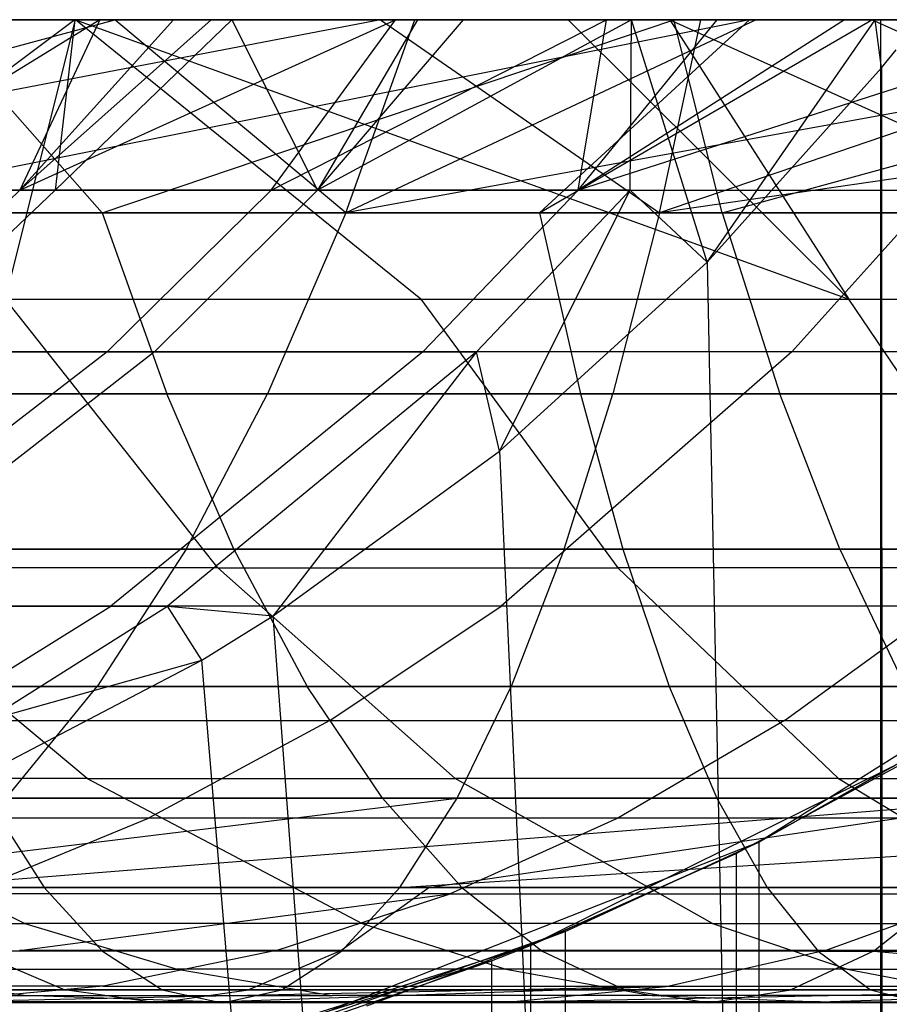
# Model space of a CAD drawing. Extents: x 0.1 to 12.1, y -6 to 6.
# Tile 141 of 181: x 8.885 to 9.062, y 0.731 to 0.932. Entities that reach past the tile are written whole.
import ezdxf

# ---------------------------------------------------------------- set-up
doc = ezdxf.new("R2010")
doc.units = 0
doc.header["$LTSCALE"] = 2.54
doc.layers.get('0').update_dxf_attribs({"linetype": 'CONTINUOUS'})

# ---------------------------------------------------------------- blocks, each defined once
blk = doc.blocks.new('DROPS_COLOR_C_STL')
at = {"color": 0}
for p, q in [((9.06005, 0.93168, 25.70435), (8.67729, 0.93168, 25.90728)), ((9.06005, 0.93168, 25.70435), (8.67729, 0.93168, 25.90728)), ((8.95823, 0.93168, 20.77542), (8.75369, 0.89239, 20.76212)), ((8.95823, 0.93168, 20.77542), (8.75369, 0.89239, 20.76212)), ((8.75874, 0.89239, 18.84873), (8.90417, 0.93168, 18.87137)), ((8.75874, 0.89239, 18.84873), (8.90417, 0.93168, 18.87137)), ((8.77535, 0.93168, 18.81397), (8.90417, 0.93168, 18.87137)), ((8.77535, 0.93168, 18.81397), (8.90417, 0.93168, 18.87137)), ((8.78791, 0.93168, 20.73168), (8.95823, 0.93168, 20.77542)), ((8.78791, 0.93168, 20.73168), (8.95823, 0.93168, 20.77542)), ((8.89617, 0.93168, 17.84546), (8.80007, 0.93168, 17.77802)), ((8.89617, 0.93168, 17.84546), (8.80007, 0.93168, 17.77802)), ((9.03327, 0.93168, 21.70518), (8.83694, 0.89239, 21.62576)), ((9.03327, 0.93168, 21.70518), (8.83694, 0.89239, 21.62576)), ((9.03327, 0.93168, 21.70518), (8.84329, 0.93168, 21.66663)), ((9.03327, 0.93168, 21.70518), (8.84329, 0.93168, 21.66663)), ((8.9011, 0.93168, 16.47675), (8.84462, 0.89698, 16.4112)), ((8.9011, 0.93168, 16.47675), (8.84462, 0.89698, 16.4112)), ((8.89598, 0.93168, 15.64637), (8.8499, 0.89698, 15.67954)), ((8.89598, 0.93168, 15.64637), (8.8499, 0.89698, 15.67954)), ((9.01792, 0.93168, 19.85578), (8.86687, 0.93168, 19.81035)), ((8.90155, 0.89239, 19.78099), (8.86687, 0.93168, 19.81035)), ((9.01792, 0.93168, 19.85578), (8.86687, 0.93168, 19.81035)), ((8.90155, 0.89239, 19.78099), (8.86687, 0.93168, 19.81035)), ((8.87398, 0.93168, 16.39143), (8.9011, 0.93168, 16.47675)), ((8.87398, 0.93168, 16.39143), (8.9011, 0.93168, 16.47675)), ((8.88192, 0.87479, 17.76523), (8.89617, 0.93168, 17.84546)), ((8.88192, 0.87479, 17.76523), (8.89617, 0.93168, 17.84546)), ((8.89598, 0.93168, 15.64637), (8.88208, 0.93168, 15.68934)), ((8.89598, 0.93168, 15.64637), (8.88208, 0.93168, 15.68934)), ((8.9161, 0.93168, 16.51659), (8.88483, 0.89698, 16.529)), ((8.88483, 0.89698, 16.529), (8.92376, 0.93168, 16.53548)), ((8.9161, 0.93168, 16.51659), (8.88483, 0.89698, 16.529)), ((8.9011, 0.93168, 16.47675), (8.88483, 0.89698, 16.529)), ((8.9011, 0.93168, 16.47675), (8.88483, 0.89698, 16.529)), ((8.88483, 0.89698, 16.529), (8.92376, 0.93168, 16.53548)), ((8.88483, 0.89698, 16.529), (8.96124, 0.93168, 16.61735)), ((8.88483, 0.89698, 16.529), (8.96124, 0.93168, 16.61735)), ((8.89598, 0.93168, 15.64637), (8.89203, 0.89698, 15.56173)), ((8.89598, 0.93168, 15.64637), (8.89203, 0.89698, 15.56173)), ((8.92798, 0.93168, 15.563), (8.89203, 0.89698, 15.56173)), ((8.92798, 0.93168, 15.563), (8.89203, 0.89698, 15.56173)), ((8.92798, 0.93168, 15.563), (8.89598, 0.93168, 15.64637)), ((8.92798, 0.93168, 15.563), (8.89598, 0.93168, 15.64637)), ((8.99642, 0.93168, 17.90779), (8.89617, 0.93168, 17.84546)), ((8.96639, 0.87479, 17.8214), (8.89617, 0.93168, 17.84546)), ((8.89617, 0.93168, 17.84546), (9.05352, 0.87479, 17.87333)), ((8.96639, 0.87479, 17.8214), (8.89617, 0.93168, 17.84546)), ((8.99642, 0.93168, 17.90779), (8.89617, 0.93168, 17.84546)), ((8.89617, 0.93168, 17.84546), (9.05352, 0.87479, 17.87333)), ((8.9011, 0.93168, 16.47675), (8.9161, 0.93168, 16.51659)), ((8.9011, 0.93168, 16.47675), (8.9161, 0.93168, 16.51659)), ((8.90155, 0.89239, 19.78099), (9.01792, 0.93168, 19.85578)), ((8.90155, 0.89239, 19.78099), (9.01792, 0.93168, 19.85578)), ((8.90417, 0.93168, 18.87137), (8.96521, 0.93168, 18.89611)), ((8.95114, 0.89239, 18.93197), (8.90417, 0.93168, 18.87137)), ((8.95114, 0.89239, 18.93197), (8.90417, 0.93168, 18.87137)), ((8.90417, 0.93168, 18.87137), (8.96521, 0.93168, 18.89611)), ((8.9161, 0.93168, 16.51659), (8.92376, 0.93168, 16.53548)), ((8.9161, 0.93168, 16.51659), (8.92376, 0.93168, 16.53548)), ((8.92376, 0.93168, 16.53548), (8.96124, 0.93168, 16.61735)), ((8.92376, 0.93168, 16.53548), (8.96124, 0.93168, 16.61735)), ((8.96572, 0.93168, 15.48245), (8.92798, 0.93168, 15.563)), ((8.92798, 0.93168, 15.563), (8.94538, 0.89698, 15.44874)), ((8.92798, 0.93168, 15.563), (8.94538, 0.89698, 15.44874)), ((8.96572, 0.93168, 15.48245), (8.92798, 0.93168, 15.563)), ((8.93599, 0.89698, 16.64194), (8.96124, 0.93168, 16.61735)), ((8.93599, 0.89698, 16.64194), (8.96124, 0.93168, 16.61735)), ((8.93599, 0.89698, 16.64194), (9.00419, 0.93168, 16.69563)), ((8.93599, 0.89698, 16.64194), (9.00419, 0.93168, 16.69563)), ((8.94538, 0.89698, 15.44874), (8.97507, 0.93168, 15.46458)), ((9.0093, 0.93168, 15.40457), (8.94538, 0.89698, 15.44874)), ((9.0093, 0.93168, 15.40457), (8.94538, 0.89698, 15.44874)), ((8.96572, 0.93168, 15.48245), (8.94538, 0.89698, 15.44874)), ((8.96572, 0.93168, 15.48245), (8.94538, 0.89698, 15.44874)), ((8.94538, 0.89698, 15.44874), (8.97507, 0.93168, 15.46458)), ((9.16685, 0.93168, 18.9672), (8.95114, 0.89239, 18.93197)), ((9.16685, 0.93168, 18.9672), (8.95114, 0.89239, 18.93197)), ((9.03466, 0.93168, 18.92241), (8.95114, 0.89239, 18.93197)), ((8.95114, 0.89239, 18.93197), (8.96521, 0.93168, 18.89611)), ((8.95114, 0.89239, 18.93197), (8.96521, 0.93168, 18.89611)), ((9.03466, 0.93168, 18.92241), (8.95114, 0.89239, 18.93197)), ((8.95823, 0.93168, 20.77542), (9.02337, 0.93168, 20.79043)), ((8.95823, 0.93168, 20.77542), (9.02337, 0.93168, 20.79043)), ((8.95823, 0.93168, 20.77542), (9.01498, 0.89239, 20.82803)), ((8.95823, 0.93168, 20.77542), (9.01498, 0.89239, 20.82803)), ((8.96124, 0.93168, 16.61735), (9.00419, 0.93168, 16.69563)), ((8.96124, 0.93168, 16.61735), (9.00419, 0.93168, 16.69563)), ((8.96521, 0.93168, 18.89611), (9.03466, 0.93168, 18.92241)), ((8.96521, 0.93168, 18.89611), (9.03466, 0.93168, 18.92241)), ((8.97507, 0.93168, 15.46458), (8.96572, 0.93168, 15.48245)), ((8.97507, 0.93168, 15.46458), (8.96572, 0.93168, 15.48245)), ((9.0093, 0.93168, 15.40457), (8.97507, 0.93168, 15.46458)), ((9.0093, 0.93168, 15.40457), (8.97507, 0.93168, 15.46458)), ((9.03327, 0.93168, 21.70518), (8.99055, 0.89239, 21.65785)), ((8.99055, 0.89239, 21.65785), (9.05822, 0.93168, 21.70975)), ((8.99055, 0.89239, 21.65785), (9.05822, 0.93168, 21.70975)), ((9.03327, 0.93168, 21.70518), (8.99055, 0.89239, 21.65785)), ((9.01707, 0.93168, 17.91969), (8.99642, 0.93168, 17.90779)), ((8.99642, 0.93168, 17.90779), (9.05352, 0.87479, 17.87333)), ((8.99642, 0.93168, 17.90779), (9.05352, 0.87479, 17.87333)), ((9.01707, 0.93168, 17.91969), (8.99642, 0.93168, 17.90779)), ((8.99841, 0.89698, 16.75013), (9.00419, 0.93168, 16.69563)), ((8.99841, 0.89698, 16.75013), (9.00419, 0.93168, 16.69563)), ((8.99841, 0.89698, 16.75013), (9.02671, 0.93168, 16.73193)), ((9.10646, 0.93168, 16.84209), (8.99841, 0.89698, 16.75013)), ((9.10646, 0.93168, 16.84209), (8.99841, 0.89698, 16.75013)), ((9.05263, 0.93168, 16.77057), (8.99841, 0.89698, 16.75013)), ((9.05263, 0.93168, 16.77057), (8.99841, 0.89698, 16.75013)), ((8.99841, 0.89698, 16.75013), (9.02671, 0.93168, 16.73193)), ((9.00419, 0.93168, 16.69563), (9.02671, 0.93168, 16.73193)), ((9.00419, 0.93168, 16.69563), (9.02671, 0.93168, 16.73193)), ((9.00904, 0.89698, 15.34232), (9.0093, 0.93168, 15.40457)), ((9.00904, 0.89698, 15.34232), (9.0093, 0.93168, 15.40457)), ((9.05884, 0.93168, 15.3293), (9.0093, 0.93168, 15.40457)), ((9.02468, 0.88232, 15.29178), (9.0093, 0.93168, 15.40457)), ((9.05884, 0.93168, 15.3293), (9.0093, 0.93168, 15.40457)), ((9.02468, 0.88232, 15.29178), (9.0093, 0.93168, 15.40457)), ((9.01498, 0.89239, 20.82803), (9.02337, 0.93168, 20.79043)), ((9.28523, 0.93168, 20.84141), (9.01498, 0.89239, 20.82803)), ((9.28523, 0.93168, 20.84141), (9.01498, 0.89239, 20.82803)), ((9.13015, 0.93168, 20.81302), (9.01498, 0.89239, 20.82803)), ((9.13015, 0.93168, 20.81302), (9.01498, 0.89239, 20.82803)), ((9.01498, 0.89239, 20.82803), (9.02337, 0.93168, 20.79043)), ((9.12019, 0.93168, 17.97469), (9.01707, 0.93168, 17.91969)), ((9.01707, 0.93168, 17.91969), (9.05352, 0.87479, 17.87333)), ((9.01707, 0.93168, 17.91969), (9.05352, 0.87479, 17.87333)), ((9.01707, 0.93168, 17.91969), (9.14324, 0.87479, 17.92104)), ((9.01707, 0.93168, 17.91969), (9.14324, 0.87479, 17.92104)), ((9.12019, 0.93168, 17.97469), (9.01707, 0.93168, 17.91969)), ((9.17081, 0.93168, 19.89515), (9.01792, 0.93168, 19.85578)), ((9.02772, 0.89239, 19.81852), (9.01792, 0.93168, 19.85578)), ((9.17081, 0.93168, 19.89515), (9.01792, 0.93168, 19.85578)), ((9.02772, 0.89239, 19.81852), (9.01792, 0.93168, 19.85578)), ((9.02337, 0.93168, 20.79043), (9.13015, 0.93168, 20.81302)), ((9.02337, 0.93168, 20.79043), (9.13015, 0.93168, 20.81302)), ((9.02468, 0.88232, 15.29178), (9.05884, 0.93168, 15.3293)), ((9.02468, 0.88232, 15.29178), (9.05884, 0.93168, 15.3293)), ((9.02671, 0.93168, 16.73193), (9.05263, 0.93168, 16.77057)), ((9.02671, 0.93168, 16.73193), (9.05263, 0.93168, 16.77057)), ((9.02772, 0.89239, 19.81852), (9.17081, 0.93168, 19.89515)), ((9.02772, 0.89239, 19.81852), (9.17081, 0.93168, 19.89515)), ((9.05822, 0.93168, 21.70975), (9.03327, 0.93168, 21.70518)), ((9.05822, 0.93168, 21.70975), (9.03327, 0.93168, 21.70518)), ((9.03466, 0.93168, 18.92241), (9.16685, 0.93168, 18.9672)), ((9.03466, 0.93168, 18.92241), (9.16685, 0.93168, 18.9672)), ((9.05263, 0.93168, 16.77057), (9.10646, 0.93168, 16.84209)), ((9.05263, 0.93168, 16.77057), (9.10646, 0.93168, 16.84209)), ((9.24753, 0.93168, 21.74077), (9.05822, 0.93168, 21.70975)), ((9.24753, 0.93168, 21.74077), (9.05822, 0.93168, 21.70975)), ((9.14499, 0.89239, 21.68573), (9.05822, 0.93168, 21.70975)), ((9.14499, 0.89239, 21.68573), (9.05822, 0.93168, 21.70975)), ((9.06797, 0.93168, 15.31662), (9.05884, 0.93168, 15.3293)), ((9.06019, 0.92191, 15.31212), (9.05884, 0.93168, 15.3293)), ((9.06005, -0.86832, 25.70435), (9.06005, 0.93168, 25.70435)), ((9.42717, 0.93168, 25.47433), (9.06005, 0.93168, 25.70435)), ((9.06005, -0.86832, 25.70435), (9.06005, 0.93168, 25.70435)), ((9.42717, 0.93168, 25.47433), (9.06005, 0.93168, 25.70435)), ((9.06019, 0.92191, 15.31212), (9.06312, 0.92554, 15.31382)), ((9.02468, 0.88232, 15.29178), (9.06019, 0.92191, 15.31212)), ((9.02468, 0.88232, 15.29178), (9.06019, 0.92191, 15.31212)), ((9.06019, 0.92191, 15.31212), (9.06038, -0.85878, 15.31223)), ((9.06019, 0.92191, 15.31212), (9.06038, -0.85878, 15.31223)), ((8.84462, 0.89698, 16.4112), (8.88483, 0.89698, 16.529)), ((8.84462, 0.89698, 16.4112), (8.88483, 0.89698, 16.529)), ((8.89203, 0.89698, 15.56173), (8.8499, 0.89698, 15.67954)), ((8.88483, 0.89698, 16.529), (8.8499, 0.86409, 16.54287)), ((8.88483, 0.89698, 16.529), (8.8499, 0.86409, 16.54287)), ((8.89203, 0.89698, 15.56173), (8.8499, 0.89698, 15.67954)), ((8.89203, 0.89698, 15.56173), (8.85731, 0.86409, 15.54734)), ((8.89203, 0.89698, 15.56173), (8.85731, 0.86409, 15.54734)), ((8.88483, 0.89698, 16.529), (8.93599, 0.89698, 16.64194)), ((8.88483, 0.89698, 16.529), (8.93599, 0.89698, 16.64194)), ((8.94538, 0.89698, 15.44874), (8.89203, 0.89698, 15.56173)), ((8.94538, 0.89698, 15.44874), (8.89203, 0.89698, 15.56173)), ((8.93599, 0.89698, 16.64194), (8.90256, 0.86409, 16.65911)), ((8.93599, 0.89698, 16.64194), (8.90256, 0.86409, 16.65911)), ((8.94538, 0.89698, 15.44874), (8.91223, 0.86409, 15.43105)), ((8.94538, 0.89698, 15.44874), (8.91223, 0.86409, 15.43105)), ((8.93599, 0.89698, 16.64194), (8.99841, 0.89698, 16.75013)), ((8.93599, 0.89698, 16.64194), (8.99841, 0.89698, 16.75013)), ((9.00904, 0.89698, 15.34232), (8.94538, 0.89698, 15.44874)), ((9.00904, 0.89698, 15.34232), (8.94538, 0.89698, 15.44874)), ((8.99841, 0.89698, 16.75013), (8.9668, 0.86409, 16.77046)), ((8.99841, 0.89698, 16.75013), (8.9668, 0.86409, 16.77046)), ((9.00904, 0.89698, 15.34232), (8.97774, 0.86409, 15.32152)), ((9.00904, 0.89698, 15.34232), (8.97774, 0.86409, 15.32152)), ((8.98242, 0.8439, 15.26799), (9.00904, 0.89698, 15.34232)), ((8.98242, 0.8439, 15.26799), (9.00904, 0.89698, 15.34232)), ((8.99841, 0.89698, 16.75013), (9.07142, 0.89698, 16.85215)), ((8.99841, 0.89698, 16.75013), (9.07142, 0.89698, 16.85215)), ((9.00904, 0.89698, 15.34232), (9.02468, 0.88232, 15.29178)), ((9.00904, 0.89698, 15.34232), (9.02468, 0.88232, 15.29178)), ((9.07142, 0.89698, 16.85215), (9.04194, 0.86409, 16.87546)), ((9.07142, 0.89698, 16.85215), (9.04194, 0.86409, 16.87546)), ((8.75369, 0.89239, 20.76212), (9.01498, 0.89239, 20.82803)), ((8.75369, 0.89239, 20.76212), (9.01498, 0.89239, 20.82803)), ((8.95114, 0.89239, 18.93197), (8.75874, 0.89239, 18.84873)), ((8.95114, 0.89239, 18.93197), (8.75874, 0.89239, 18.84873)), ((8.90155, 0.89239, 19.78099), (8.7763, 0.89239, 19.73905)), ((8.90155, 0.89239, 19.78099), (8.7763, 0.89239, 19.73905)), ((8.99055, 0.89239, 21.65785), (8.83694, 0.89239, 21.62576)), ((8.99055, 0.89239, 21.65785), (8.83694, 0.89239, 21.62576)), ((9.02772, 0.89239, 19.81852), (8.90155, 0.89239, 19.78099)), ((8.90155, 0.89239, 19.78099), (8.9147, 0.85555, 19.73943)), ((9.02772, 0.89239, 19.81852), (8.90155, 0.89239, 19.78099)), ((8.90155, 0.89239, 19.78099), (8.9147, 0.85555, 19.73943)), ((8.95114, 0.89239, 18.93197), (8.93521, 0.85555, 18.97255)), ((8.95114, 0.89239, 18.93197), (8.93521, 0.85555, 18.97255)), ((9.14807, 0.89239, 19.00167), (8.95114, 0.89239, 18.93197)), ((9.14807, 0.89239, 19.00167), (8.95114, 0.89239, 18.93197)), ((8.99055, 0.89239, 21.65785), (8.99888, 0.85555, 21.61506)), ((8.99055, 0.89239, 21.65785), (8.99888, 0.85555, 21.61506)), ((8.99055, 0.89239, 21.65785), (9.14499, 0.89239, 21.68573)), ((8.99055, 0.89239, 21.65785), (9.14499, 0.89239, 21.68573)), ((9.01498, 0.89239, 20.82803), (9.00548, 0.85555, 20.87057)), ((9.01498, 0.89239, 20.82803), (9.00548, 0.85555, 20.87057)), ((9.01498, 0.89239, 20.82803), (9.27891, 0.89239, 20.87941)), ((9.01498, 0.89239, 20.82803), (9.27891, 0.89239, 20.87941)), ((9.15508, 0.89239, 19.85176), (9.02772, 0.89239, 19.81852)), ((9.02772, 0.89239, 19.81852), (9.03946, 0.85555, 19.77654)), ((9.15508, 0.89239, 19.85176), (9.02772, 0.89239, 19.81852)), ((9.02772, 0.89239, 19.81852), (9.03946, 0.85555, 19.77654)), ((8.98242, 0.8439, 15.26799), (9.02468, 0.88232, 15.29178)), ((8.98242, 0.8439, 15.26799), (9.02468, 0.88232, 15.29178)), ((9.02468, 0.88232, 15.29178), (9.06038, -0.85878, 15.31223)), ((9.02468, 0.88232, 15.29178), (9.06038, -0.85878, 15.31223)), ((8.9251, 0.82019, 17.70359), (8.88192, 0.87479, 17.76523)), ((8.88192, 0.87479, 17.76523), (8.96639, 0.87479, 17.8214)), ((8.9251, 0.82019, 17.70359), (8.88192, 0.87479, 17.76523)), ((8.88192, 0.87479, 17.76523), (8.96639, 0.87479, 17.8214)), ((8.96639, 0.87479, 17.8214), (9.00652, 0.82019, 17.75773)), ((8.96639, 0.87479, 17.8214), (9.00652, 0.82019, 17.75773)), ((8.96639, 0.87479, 17.8214), (9.05352, 0.87479, 17.87333)), ((8.96639, 0.87479, 17.8214), (9.05352, 0.87479, 17.87333)), ((9.09051, 0.82019, 17.8078), (9.05352, 0.87479, 17.87333)), ((9.09051, 0.82019, 17.8078), (9.05352, 0.87479, 17.87333)), ((9.05352, 0.87479, 17.87333), (9.14324, 0.87479, 17.92104)), ((9.05352, 0.87479, 17.87333), (9.14324, 0.87479, 17.92104)), ((8.90256, 0.86409, 16.65911), (8.83542, 0.81235, 16.69359)), ((8.90256, 0.86409, 16.65911), (8.83542, 0.81235, 16.69359)), ((8.91223, 0.86409, 15.43105), (8.84563, 0.81235, 15.39552)), ((8.91223, 0.86409, 15.43105), (8.84563, 0.81235, 15.39552)), ((8.90256, 0.86409, 16.65911), (8.8499, 0.86409, 16.54287)), ((8.90256, 0.86409, 16.65911), (8.8499, 0.86409, 16.54287)), ((8.85731, 0.86409, 15.54734), (8.91223, 0.86409, 15.43105)), ((8.85731, 0.86409, 15.54734), (8.91223, 0.86409, 15.43105)), ((8.9668, 0.86409, 16.77046), (8.90256, 0.86409, 16.65911)), ((8.9668, 0.86409, 16.77046), (8.90256, 0.86409, 16.65911)), ((8.9668, 0.86409, 16.77046), (8.90331, 0.81235, 16.81129)), ((8.9668, 0.86409, 16.77046), (8.90331, 0.81235, 16.81129)), ((8.91223, 0.86409, 15.43105), (8.97774, 0.86409, 15.32152)), ((8.91223, 0.86409, 15.43105), (8.97774, 0.86409, 15.32152)), ((8.97774, 0.86409, 15.32152), (8.91488, 0.81235, 15.27974)), ((8.97774, 0.86409, 15.32152), (8.91488, 0.81235, 15.27974)), ((8.97774, 0.86409, 15.32152), (8.93638, 0.81043, 15.24258)), ((8.97774, 0.86409, 15.32152), (8.93638, 0.81043, 15.24258)), ((9.04194, 0.86409, 16.87546), (8.9668, 0.86409, 16.77046)), ((9.04194, 0.86409, 16.87546), (8.9668, 0.86409, 16.77046)), ((8.98242, 0.8439, 15.26799), (8.97774, 0.86409, 15.32152)), ((8.98242, 0.8439, 15.26799), (8.97774, 0.86409, 15.32152)), ((9.04194, 0.86409, 16.87546), (8.98274, 0.81235, 16.92228)), ((9.04194, 0.86409, 16.87546), (8.98274, 0.81235, 16.92228)), ((9.12677, 0.86409, 16.97257), (9.04194, 0.86409, 16.87546)), ((9.12677, 0.86409, 16.97257), (9.04194, 0.86409, 16.87546)), ((8.7401, 0.85555, 18.88813), (8.93521, 0.85555, 18.97255)), ((8.7401, 0.85555, 18.88813), (8.93521, 0.85555, 18.97255)), ((9.00548, 0.85555, 20.87057), (8.74186, 0.85555, 20.80408)), ((9.00548, 0.85555, 20.87057), (8.74186, 0.85555, 20.80408)), ((8.79085, 0.85555, 19.69796), (8.9147, 0.85555, 19.73943)), ((8.79085, 0.85555, 19.69796), (8.9147, 0.85555, 19.73943)), ((8.99888, 0.85555, 21.61506), (8.84644, 0.85555, 21.58321)), ((8.99888, 0.85555, 21.61506), (8.84644, 0.85555, 21.58321)), ((8.92839, 0.82396, 19.69616), (8.9147, 0.85555, 19.73943)), ((8.9147, 0.85555, 19.73943), (9.03946, 0.85555, 19.77654)), ((8.92839, 0.82396, 19.69616), (8.9147, 0.85555, 19.73943)), ((8.9147, 0.85555, 19.73943), (9.03946, 0.85555, 19.77654)), ((8.91864, 0.82396, 19.0148), (8.93521, 0.85555, 18.97255)), ((8.91864, 0.82396, 19.0148), (8.93521, 0.85555, 18.97255)), ((8.93521, 0.85555, 18.97255), (9.13492, 0.85555, 19.04323)), ((8.93521, 0.85555, 18.97255), (9.13492, 0.85555, 19.04323)), ((8.9956, 0.82396, 20.91487), (9.00548, 0.85555, 20.87057)), ((8.9956, 0.82396, 20.91487), (9.00548, 0.85555, 20.87057)), ((8.99888, 0.85555, 21.61506), (9.00754, 0.82396, 21.57051)), ((8.99888, 0.85555, 21.61506), (9.00754, 0.82396, 21.57051)), ((8.99888, 0.85555, 21.61506), (9.15213, 0.85555, 21.64272)), ((8.99888, 0.85555, 21.61506), (9.15213, 0.85555, 21.64272)), ((9.27177, 0.85555, 20.92241), (9.00548, 0.85555, 20.87057)), ((9.27177, 0.85555, 20.92241), (9.00548, 0.85555, 20.87057)), ((9.05168, 0.82396, 19.73283), (9.03946, 0.85555, 19.77654)), ((9.03946, 0.85555, 19.77654), (9.1654, 0.85555, 19.80941)), ((9.05168, 0.82396, 19.73283), (9.03946, 0.85555, 19.77654)), ((9.03946, 0.85555, 19.77654), (9.1654, 0.85555, 19.80941)), ((8.93638, 0.81043, 15.24258), (8.98242, 0.8439, 15.26799)), ((8.93638, 0.81043, 15.24258), (8.98242, 0.8439, 15.26799)), ((8.98242, 0.8439, 15.26799), (9.06038, -0.85878, 15.31223)), ((8.98242, 0.8439, 15.26799), (9.06038, -0.85878, 15.31223)), ((8.91864, 0.82396, 19.0148), (8.7207, 0.82396, 18.92916)), ((8.91864, 0.82396, 19.0148), (8.7207, 0.82396, 18.92916)), ((8.72955, 0.82396, 20.84776), (8.9956, 0.82396, 20.91487)), ((8.72955, 0.82396, 20.84776), (8.9956, 0.82396, 20.91487)), ((8.92839, 0.82396, 19.69616), (8.80599, 0.82396, 19.65517)), ((8.92839, 0.82396, 19.69616), (8.80599, 0.82396, 19.65517)), ((9.00754, 0.82396, 21.57051), (8.85632, 0.82396, 21.53892)), ((9.00754, 0.82396, 21.57051), (8.85632, 0.82396, 21.53892)), ((8.91864, 0.82396, 19.0148), (8.90057, 0.796, 19.06083)), ((8.91864, 0.82396, 19.0148), (8.90057, 0.796, 19.06083)), ((9.12123, 0.82396, 19.08651), (8.91864, 0.82396, 19.0148)), ((9.12123, 0.82396, 19.08651), (8.91864, 0.82396, 19.0148)), ((9.05168, 0.82396, 19.73283), (8.92839, 0.82396, 19.69616)), ((8.92839, 0.82396, 19.69616), (8.9433, 0.796, 19.64901)), ((9.05168, 0.82396, 19.73283), (8.92839, 0.82396, 19.69616)), ((8.92839, 0.82396, 19.69616), (8.9433, 0.796, 19.64901)), ((8.9956, 0.82396, 20.91487), (8.98483, 0.796, 20.96313)), ((8.9956, 0.82396, 20.91487), (8.98483, 0.796, 20.96313)), ((8.9956, 0.82396, 20.91487), (9.26434, 0.82396, 20.96718)), ((8.9956, 0.82396, 20.91487), (9.26434, 0.82396, 20.96718)), ((9.00754, 0.82396, 21.57051), (9.01698, 0.796, 21.52198)), ((9.00754, 0.82396, 21.57051), (9.01698, 0.796, 21.52198)), ((9.00754, 0.82396, 21.57051), (9.15956, 0.82396, 21.59795)), ((9.00754, 0.82396, 21.57051), (9.15956, 0.82396, 21.59795)), ((9.13, 0.82387, 32.52113), (9.03517, 0.76432, 32.52113)), ((9.13, 0.82387, 27.36311), (9.03517, 0.76432, 32.52113)), ((9.13, 0.82387, 32.52113), (9.03517, 0.76432, 32.52113)), ((9.13, 0.82387, 27.36311), (9.03517, 0.76432, 32.52113)), ((9.17615, 0.82396, 19.76532), (9.05168, 0.82396, 19.73283)), ((9.05168, 0.82396, 19.73283), (9.065, 0.796, 19.68521)), ((9.17615, 0.82396, 19.76532), (9.05168, 0.82396, 19.73283)), ((9.05168, 0.82396, 19.73283), (9.065, 0.796, 19.68521)), ((8.89854, 0.77731, 17.57943), (8.847, 0.82019, 17.64594)), ((8.9251, 0.82019, 17.70359), (8.847, 0.82019, 17.64594)), ((8.89854, 0.77731, 17.57943), (8.847, 0.82019, 17.64594)), ((8.9251, 0.82019, 17.70359), (8.847, 0.82019, 17.64594)), ((8.9251, 0.82019, 17.70359), (8.97338, 0.77731, 17.63466)), ((8.9251, 0.82019, 17.70359), (9.00652, 0.82019, 17.75773)), ((8.9251, 0.82019, 17.70359), (9.00652, 0.82019, 17.75773)), ((8.9251, 0.82019, 17.70359), (8.97338, 0.77731, 17.63466)), ((9.0514, 0.77731, 17.68654), (9.00652, 0.82019, 17.75773)), ((9.09051, 0.82019, 17.8078), (9.00652, 0.82019, 17.75773)), ((9.0514, 0.77731, 17.68654), (9.00652, 0.82019, 17.75773)), ((9.09051, 0.82019, 17.8078), (9.00652, 0.82019, 17.75773)), ((8.90331, 0.81235, 16.81129), (8.83542, 0.81235, 16.69359)), ((8.90331, 0.81235, 16.81129), (8.83542, 0.81235, 16.69359)), ((8.84563, 0.81235, 15.39552), (8.91488, 0.81235, 15.27974)), ((8.84563, 0.81235, 15.39552), (8.91488, 0.81235, 15.27974)), ((8.86596, 0.78908, 16.83531), (8.90331, 0.81235, 16.81129)), ((8.86596, 0.78908, 16.83531), (8.90331, 0.81235, 16.81129)), ((8.8779, 0.78908, 15.25516), (8.91488, 0.81235, 15.27974)), ((8.8779, 0.78908, 15.25516), (8.91488, 0.81235, 15.27974)), ((8.98274, 0.81235, 16.92228), (8.90331, 0.81235, 16.81129)), ((8.98274, 0.81235, 16.92228), (8.90331, 0.81235, 16.81129)), ((8.91488, 0.81235, 15.27974), (8.93638, 0.81043, 15.24258)), ((8.92187, 0.80141, 15.23468), (8.91488, 0.81235, 15.27974)), ((8.92187, 0.80141, 15.23468), (8.91488, 0.81235, 15.27974)), ((8.91488, 0.81235, 15.27974), (8.93638, 0.81043, 15.24258)), ((8.94791, 0.78908, 16.94982), (8.98274, 0.81235, 16.92228)), ((8.94791, 0.78908, 16.94982), (8.98274, 0.81235, 16.92228)), ((9.07241, 0.81235, 17.02492), (8.98274, 0.81235, 16.92228)), ((9.07241, 0.81235, 17.02492), (8.98274, 0.81235, 16.92228)), ((9.04042, 0.78908, 17.05572), (9.07241, 0.81235, 17.02492)), ((9.04042, 0.78908, 17.05572), (9.07241, 0.81235, 17.02492)), ((8.92187, 0.80141, 15.23468), (8.93638, 0.81043, 15.24258)), ((8.92187, 0.80141, 15.23468), (8.93638, 0.81043, 15.24258)), ((9.06038, -0.85878, 15.31223), (8.93638, 0.81043, 15.24258)), ((9.06038, -0.85878, 15.31223), (8.93638, 0.81043, 15.24258)), ((8.87227, 0.77541, 15.20806), (8.92187, 0.80141, 15.23468)), ((8.87227, 0.77541, 15.20806), (8.92187, 0.80141, 15.23468)), ((8.8779, 0.78908, 15.25516), (8.92187, 0.80141, 15.23468)), ((8.8779, 0.78908, 15.25516), (8.92187, 0.80141, 15.23468)), ((9.06038, -0.85878, 15.31223), (8.92187, 0.80141, 15.23468)), ((9.06038, -0.85878, 15.31223), (8.92187, 0.80141, 15.23468)), ((8.69956, 0.796, 18.97386), (8.90057, 0.796, 19.06083)), ((8.69956, 0.796, 18.97386), (8.90057, 0.796, 19.06083)), ((8.98483, 0.796, 20.96313), (8.71614, 0.796, 20.89536)), ((8.98483, 0.796, 20.96313), (8.71614, 0.796, 20.89536)), ((8.82249, 0.796, 19.60856), (8.9433, 0.796, 19.64901)), ((8.82249, 0.796, 19.60856), (8.9433, 0.796, 19.64901)), ((9.01698, 0.796, 21.52198), (8.86709, 0.796, 21.49066)), ((9.01698, 0.796, 21.52198), (8.86709, 0.796, 21.49066)), ((8.88205, 0.7733, 19.10803), (8.90057, 0.796, 19.06083)), ((8.88205, 0.7733, 19.10803), (8.90057, 0.796, 19.06083)), ((8.90057, 0.796, 19.06083), (9.10632, 0.796, 19.13365)), ((8.90057, 0.796, 19.06083), (9.10632, 0.796, 19.13365)), ((8.95859, 0.7733, 19.60067), (8.9433, 0.796, 19.64901)), ((8.9433, 0.796, 19.64901), (9.065, 0.796, 19.68521)), ((8.95859, 0.7733, 19.60067), (8.9433, 0.796, 19.64901)), ((8.9433, 0.796, 19.64901), (9.065, 0.796, 19.68521)), ((8.97378, 0.7733, 21.01261), (8.98483, 0.796, 20.96313)), ((8.97378, 0.7733, 21.01261), (8.98483, 0.796, 20.96313)), ((9.25623, 0.796, 21.01596), (8.98483, 0.796, 20.96313)), ((9.25623, 0.796, 21.01596), (8.98483, 0.796, 20.96313)), ((9.01698, 0.796, 21.52198), (9.02666, 0.7733, 21.47221)), ((9.01698, 0.796, 21.52198), (9.02666, 0.7733, 21.47221)), ((9.01698, 0.796, 21.52198), (9.16767, 0.796, 21.54917)), ((9.01698, 0.796, 21.52198), (9.16767, 0.796, 21.54917)), ((9.03517, 0.76432, 27.30792), (9.0838, 0.79176, 27.33593)), ((9.0838, 0.79176, 27.33593), (9.03517, 0.76432, 32.52113)), ((9.0838, 0.79176, 27.33593), (9.03517, 0.76432, 32.52113)), ((9.03517, 0.76432, 27.30792), (9.0838, 0.79176, 27.33593)), ((8.86596, 0.78908, 16.83531), (8.94791, 0.78908, 16.94982)), ((8.86596, 0.78908, 16.83531), (8.94791, 0.78908, 16.94982)), ((8.94791, 0.78908, 16.94982), (8.91097, 0.76925, 16.97903)), ((8.94791, 0.78908, 16.94982), (8.91097, 0.76925, 16.97903)), ((8.94791, 0.78908, 16.94982), (9.04042, 0.78908, 17.05572)), ((8.94791, 0.78908, 16.94982), (9.04042, 0.78908, 17.05572)), ((9.04042, 0.78908, 17.05572), (9.0065, 0.76925, 17.08839)), ((9.04042, 0.78908, 17.05572), (9.0065, 0.76925, 17.08839)), ((9.04042, 0.78908, 17.05572), (9.14203, 0.78908, 17.15161)), ((9.04042, 0.78908, 17.05572), (9.14203, 0.78908, 17.15161)), ((9.07093, 0.78391, 39.52568), (8.98874, 0.74332, 39.52568)), ((9.07093, 0.78391, 39.52568), (8.98874, 0.74332, 39.52568)), ((9.07093, 0.78391, 36.88677), (8.98874, 0.74332, 39.52568)), ((9.07093, 0.78391, 36.88677), (8.98874, 0.74332, 39.52568)), ((9.03056, 0.76202, 36.84149), (9.07093, 0.78391, 36.88677)), ((9.03056, 0.76202, 36.84149), (9.07093, 0.78391, 36.88677)), ((8.82647, 0.77731, 17.52063), (8.88582, 0.74781, 17.45123)), ((8.82647, 0.77731, 17.52063), (8.88582, 0.74781, 17.45123)), ((8.89854, 0.77731, 17.57943), (8.82647, 0.77731, 17.52063)), ((8.89854, 0.77731, 17.57943), (8.82647, 0.77731, 17.52063)), ((8.89854, 0.77731, 17.57943), (8.95448, 0.74781, 17.50724)), ((8.89854, 0.77731, 17.57943), (8.95448, 0.74781, 17.50724)), ((8.89854, 0.77731, 17.57943), (8.97338, 0.77731, 17.63466)), ((8.89854, 0.77731, 17.57943), (8.97338, 0.77731, 17.63466)), ((9.02577, 0.74781, 17.55986), (8.97338, 0.77731, 17.63466)), ((9.0514, 0.77731, 17.68654), (8.97338, 0.77731, 17.63466)), ((9.02577, 0.74781, 17.55986), (8.97338, 0.77731, 17.63466)), ((9.0514, 0.77731, 17.68654), (8.97338, 0.77731, 17.63466)), ((9.0514, 0.77731, 17.68654), (9.10011, 0.74781, 17.60928)), ((9.0514, 0.77731, 17.68654), (9.13188, 0.77731, 17.73452)), ((9.0514, 0.77731, 17.68654), (9.13188, 0.77731, 17.73452)), ((9.0514, 0.77731, 17.68654), (9.10011, 0.74781, 17.60928)), ((8.70239, 0.7733, 20.94416), (8.97378, 0.7733, 21.01261)), ((8.70239, 0.7733, 20.94416), (8.97378, 0.7733, 21.01261)), ((8.82452, 0.75511, 21.03216), (8.97378, 0.7733, 21.01261)), ((8.82452, 0.75511, 21.03216), (8.97378, 0.7733, 21.01261)), ((8.95859, 0.7733, 19.60067), (8.8394, 0.7733, 19.56076)), ((8.95859, 0.7733, 19.60067), (8.8394, 0.7733, 19.56076)), ((8.86249, 0.75511, 19.15787), (9.09103, 0.7733, 19.18199)), ((8.86249, 0.75511, 19.15787), (9.09103, 0.7733, 19.18199)), ((8.87814, 0.7733, 21.44118), (8.8898, 0.75511, 21.38892)), ((9.02666, 0.7733, 21.47221), (8.87814, 0.7733, 21.44118)), ((9.02666, 0.7733, 21.47221), (8.87814, 0.7733, 21.44118)), ((8.87814, 0.7733, 21.44118), (8.8898, 0.75511, 21.38892)), ((9.09103, 0.7733, 19.18199), (8.88205, 0.7733, 19.10803)), ((9.09103, 0.7733, 19.18199), (8.88205, 0.7733, 19.10803)), ((9.07866, 0.7733, 19.63638), (8.95859, 0.7733, 19.60067)), ((8.95859, 0.7733, 19.60067), (8.97474, 0.75511, 19.54962)), ((9.07866, 0.7733, 19.63638), (8.95859, 0.7733, 19.60067)), ((8.95859, 0.7733, 19.60067), (8.97474, 0.75511, 19.54962)), ((8.96212, 0.75511, 21.06487), (8.97378, 0.7733, 21.01261)), ((8.96212, 0.75511, 21.06487), (8.97378, 0.7733, 21.01261)), ((8.96212, 0.75511, 21.06487), (9.24792, 0.7733, 21.06598)), ((8.96212, 0.75511, 21.06487), (9.24792, 0.7733, 21.06598)), ((8.96804, 0.75511, 19.19727), (9.09103, 0.7733, 19.18199)), ((8.96804, 0.75511, 19.19727), (9.09103, 0.7733, 19.18199)), ((8.97378, 0.7733, 21.01261), (9.24792, 0.7733, 21.06598)), ((8.97378, 0.7733, 21.01261), (9.24792, 0.7733, 21.06598)), ((9.02666, 0.7733, 21.47221), (9.03688, 0.75511, 21.41965)), ((9.02666, 0.7733, 21.47221), (9.03688, 0.75511, 21.41965)), ((9.02666, 0.7733, 21.47221), (9.17597, 0.7733, 21.49916)), ((9.02666, 0.7733, 21.47221), (9.17597, 0.7733, 21.49916)), ((8.91097, 0.76925, 16.97903), (8.82635, 0.76925, 16.86079)), ((8.91097, 0.76925, 16.97903), (8.82635, 0.76925, 16.86079)), ((8.87379, 0.75385, 17.00843), (8.91097, 0.76925, 16.97903)), ((8.87379, 0.75385, 17.00843), (8.91097, 0.76925, 16.97903)), ((9.0065, 0.76925, 17.08839), (8.91097, 0.76925, 16.97903)), ((9.0065, 0.76925, 17.08839), (8.91097, 0.76925, 16.97903)), ((9.0065, 0.76925, 17.08839), (8.97236, 0.75385, 17.12126)), ((9.0065, 0.76925, 17.08839), (8.97236, 0.75385, 17.12126)), ((9.11142, 0.76925, 17.18741), (9.0065, 0.76925, 17.08839)), ((9.11142, 0.76925, 17.18741), (9.0065, 0.76925, 17.08839)), ((9.03517, 0.76432, 32.52113), (8.93092, 0.72343, 32.52113)), ((9.03517, 0.76432, 27.30792), (8.93092, 0.72343, 32.52113)), ((9.03517, 0.76432, 32.52113), (8.93092, 0.72343, 32.52113)), ((9.03517, 0.76432, 27.30792), (8.93092, 0.72343, 32.52113)), ((8.99582, 0.74621, 27.2857), (9.03517, 0.76432, 27.30792)), ((8.99582, 0.74621, 27.2857), (9.03517, 0.76432, 27.30792)), ((9.03517, 0.76432, 27.30792), (9.03517, -0.76432, 27.30792)), ((9.03517, 0.76432, 27.30792), (9.03517, -0.76432, 27.30792)), ((9.03517, 0.76432, 32.52113), (9.03517, 0.76432, 27.30792)), ((9.03517, 0.76432, 32.52113), (9.03517, 0.76432, 27.30792)), ((8.98874, 0.74332, 36.79599), (9.03056, 0.76202, 36.84149)), ((9.03056, 0.76202, 36.84149), (8.98874, 0.74332, 39.52568)), ((9.03056, 0.76202, 36.84149), (8.98874, 0.74332, 39.52568)), ((8.98874, 0.74332, 36.79599), (9.03056, 0.76202, 36.84149)), ((9.03056, 0.76202, 36.84149), (9.03049, -0.76198, 36.84141)), ((9.03056, 0.76202, 36.84149), (9.03049, -0.76198, 36.84141)), ((8.8898, 0.75511, 21.38892), (8.7433, 0.75511, 21.3541)), ((8.8898, 0.75511, 21.38892), (8.7433, 0.75511, 21.3541)), ((8.96212, 0.75511, 21.06487), (8.82452, 0.75511, 21.03216)), ((8.96212, 0.75511, 21.06487), (8.82452, 0.75511, 21.03216)), ((8.85726, 0.75511, 19.51028), (8.97474, 0.75511, 19.54962)), ((8.85726, 0.75511, 19.51028), (8.97474, 0.75511, 19.54962)), ((8.86249, 0.75511, 19.15787), (8.96804, 0.75511, 19.19727)), ((8.86249, 0.75511, 19.15787), (8.96804, 0.75511, 19.19727)), ((8.97236, 0.75385, 17.12126), (8.87379, 0.75385, 17.00843)), ((8.97236, 0.75385, 17.12126), (8.87379, 0.75385, 17.00843)), ((8.88475, 0.74232, 17.09831), (8.97236, 0.75385, 17.12126)), ((8.88475, 0.74232, 17.09831), (8.97236, 0.75385, 17.12126)), ((8.8898, 0.75511, 21.38892), (8.90162, 0.74218, 21.33594)), ((9.03688, 0.75511, 21.41965), (8.8898, 0.75511, 21.38892)), ((9.03688, 0.75511, 21.41965), (8.8898, 0.75511, 21.38892)), ((8.8898, 0.75511, 21.38892), (8.90162, 0.74218, 21.33594)), ((8.93701, 0.74232, 17.1553), (8.97236, 0.75385, 17.12126)), ((8.93701, 0.74232, 17.1553), (8.97236, 0.75385, 17.12126)), ((8.94993, 0.74218, 19.24845), (8.96804, 0.75511, 19.19727)), ((8.94993, 0.74218, 19.24845), (8.96804, 0.75511, 19.19727)), ((8.9503, 0.74218, 21.11785), (8.96212, 0.75511, 21.06487)), ((8.9503, 0.74218, 21.11785), (8.96212, 0.75511, 21.06487)), ((9.10027, 0.75511, 21.09373), (8.96212, 0.75511, 21.06487)), ((9.10027, 0.75511, 21.09373), (8.96212, 0.75511, 21.06487)), ((8.96804, 0.75511, 19.19727), (9.07488, 0.75511, 19.23304)), ((8.96804, 0.75511, 19.19727), (9.07488, 0.75511, 19.23304)), ((8.97236, 0.75385, 17.12126), (9.08062, 0.75385, 17.22343)), ((8.97236, 0.75385, 17.12126), (9.08062, 0.75385, 17.22343)), ((8.97474, 0.75511, 19.54962), (8.99111, 0.74218, 19.49786)), ((8.97474, 0.75511, 19.54962), (9.09308, 0.75511, 19.58482)), ((8.97474, 0.75511, 19.54962), (8.99111, 0.74218, 19.49786)), ((8.97474, 0.75511, 19.54962), (9.09308, 0.75511, 19.58482)), ((9.03688, 0.75511, 21.41965), (9.04724, 0.74218, 21.36636)), ((9.03688, 0.75511, 21.41965), (9.04724, 0.74218, 21.36636)), ((9.03688, 0.75511, 21.41965), (9.18475, 0.75511, 21.44634)), ((9.03688, 0.75511, 21.41965), (9.18475, 0.75511, 21.44634)), ((9.04872, 0.74232, 17.26073), (9.08062, 0.75385, 17.22343)), ((9.04872, 0.74232, 17.26073), (9.08062, 0.75385, 17.22343)), ((9.05851, 0.74218, 19.2848), (9.07488, 0.75511, 19.23304)), ((9.05851, 0.74218, 19.2848), (9.07488, 0.75511, 19.23304)), ((8.81968, 0.74781, 17.39175), (8.88582, 0.74781, 17.45123)), ((8.81968, 0.74781, 17.39175), (8.88582, 0.74781, 17.45123)), ((8.88582, 0.74781, 17.45123), (8.91682, 0.73854, 17.41497)), ((8.95448, 0.74781, 17.50724), (8.88582, 0.74781, 17.45123)), ((8.95448, 0.74781, 17.50724), (8.88582, 0.74781, 17.45123)), ((8.88582, 0.74781, 17.45123), (8.91682, 0.73854, 17.41497)), ((8.95448, 0.74781, 17.50724), (8.9837, 0.73854, 17.46953)), ((9.02577, 0.74781, 17.55986), (8.95448, 0.74781, 17.50724)), ((9.02577, 0.74781, 17.55986), (8.95448, 0.74781, 17.50724)), ((8.95448, 0.74781, 17.50724), (8.9837, 0.73854, 17.46953)), ((9.02577, 0.74781, 17.55986), (9.05314, 0.73854, 17.52079)), ((9.02577, 0.74781, 17.55986), (9.10011, 0.74781, 17.60928)), ((9.02577, 0.74781, 17.55986), (9.05314, 0.73854, 17.52079)), ((9.02577, 0.74781, 17.55986), (9.10011, 0.74781, 17.60928)), ((8.99582, 0.74621, 27.2857), (8.93092, 0.72343, 32.52113)), ((8.99582, 0.74621, 27.2857), (8.93092, 0.72343, 32.52113)), ((8.95543, 0.73105, 27.26329), (8.99582, 0.74621, 27.2857)), ((8.95543, 0.73105, 27.26329), (8.99582, 0.74621, 27.2857)), ((8.99582, 0.74621, 27.2857), (8.99574, -0.74618, 27.28565)), ((8.99582, 0.74621, 27.2857), (8.99574, -0.74618, 27.28565)), ((8.98874, 0.74332, 39.52568), (8.90133, 0.71572, 39.52568)), ((8.98874, 0.74332, 36.79599), (8.90133, 0.71572, 39.52568)), ((8.98874, 0.74332, 39.52568), (8.90133, 0.71572, 39.52568)), ((8.98874, 0.74332, 36.79599), (8.90133, 0.71572, 39.52568)), ((8.98083, 0.7402, 36.78754), (8.98874, 0.74332, 36.79599)), ((8.98083, 0.7402, 36.78754), (8.98874, 0.74332, 36.79599)), ((8.98874, 0.74332, 36.79599), (8.98874, -0.74331, 36.79599)), ((8.98874, 0.74332, 36.79599), (8.98874, -0.74331, 36.79599)), ((8.98874, 0.74332, 36.79599), (8.98874, 0.74332, 39.52568)), ((8.98874, 0.74332, 36.79599), (8.98874, 0.74332, 39.52568)), ((8.90162, 0.74218, 21.33594), (8.75658, 0.74218, 21.30146)), ((8.90162, 0.74218, 21.33594), (8.75658, 0.74218, 21.30146)), ((8.9503, 0.74218, 21.11785), (8.81124, 0.74218, 21.08479)), ((8.9503, 0.74218, 21.11785), (8.81124, 0.74218, 21.08479)), ((8.94993, 0.74218, 19.24845), (8.84266, 0.74218, 19.2084)), ((8.94993, 0.74218, 19.24845), (8.84266, 0.74218, 19.2084)), ((8.99111, 0.74218, 19.49786), (8.87538, 0.74218, 19.45911)), ((8.87538, 0.74218, 19.45911), (8.89397, 0.7343, 19.40656)), ((8.99111, 0.74218, 19.49786), (8.87538, 0.74218, 19.45911)), ((8.87538, 0.74218, 19.45911), (8.89397, 0.7343, 19.40656)), ((8.93701, 0.74232, 17.1553), (8.88475, 0.74232, 17.09831)), ((8.93701, 0.74232, 17.1553), (8.88475, 0.74232, 17.09831)), ((8.90162, 0.74218, 21.33594), (8.91377, 0.7343, 21.28154)), ((9.04724, 0.74218, 21.36636), (8.90162, 0.74218, 21.33594)), ((9.04724, 0.74218, 21.36636), (8.90162, 0.74218, 21.33594)), ((8.90162, 0.74218, 21.33594), (8.91377, 0.7343, 21.28154)), ((8.93701, 0.74232, 17.1553), (8.90176, 0.73506, 17.18924)), ((8.93701, 0.74232, 17.1553), (8.90176, 0.73506, 17.18924)), ((8.94993, 0.74218, 19.24845), (8.93133, 0.7343, 19.30099)), ((8.94993, 0.74218, 19.24845), (8.93133, 0.7343, 19.30099)), ((9.04872, 0.74232, 17.26073), (8.93701, 0.74232, 17.1553)), ((9.04872, 0.74232, 17.26073), (8.93701, 0.74232, 17.1553)), ((8.93816, 0.7343, 21.17225), (8.9503, 0.74218, 21.11785)), ((8.93816, 0.7343, 21.17225), (8.9503, 0.74218, 21.11785)), ((9.05851, 0.74218, 19.2848), (8.94993, 0.74218, 19.24845)), ((9.05851, 0.74218, 19.2848), (8.94993, 0.74218, 19.24845)), ((9.0899, 0.74218, 21.14702), (8.9503, 0.74218, 21.11785)), ((9.0899, 0.74218, 21.14702), (8.9503, 0.74218, 21.11785)), ((9.1077, 0.74218, 19.53254), (8.99111, 0.74218, 19.49786)), ((8.99111, 0.74218, 19.49786), (9.00792, 0.7343, 19.44471)), ((9.1077, 0.74218, 19.53254), (8.99111, 0.74218, 19.49786)), ((8.99111, 0.74218, 19.49786), (9.00792, 0.7343, 19.44471)), ((9.04872, 0.74232, 17.26073), (9.01692, 0.73506, 17.29792)), ((9.04872, 0.74232, 17.26073), (9.01692, 0.73506, 17.29792)), ((9.05851, 0.74218, 19.2848), (9.0417, 0.7343, 19.33795)), ((9.05851, 0.74218, 19.2848), (9.0417, 0.7343, 19.33795)), ((9.04724, 0.74218, 21.36636), (9.05789, 0.7343, 21.31165)), ((9.04724, 0.74218, 21.36636), (9.05789, 0.7343, 21.31165)), ((9.04724, 0.74218, 21.36636), (9.19364, 0.74218, 21.39279)), ((9.04724, 0.74218, 21.36636), (9.19364, 0.74218, 21.39279)), ((9.16959, 0.74232, 17.35454), (9.04872, 0.74232, 17.26073)), ((9.16959, 0.74232, 17.35454), (9.04872, 0.74232, 17.26073)), ((9.27828, 0.74218, 19.34615), (9.05851, 0.74218, 19.2848)), ((9.05851, 0.74218, 19.2848), (9.15286, 0.7343, 19.37101)), ((9.05851, 0.74218, 19.2848), (9.15286, 0.7343, 19.37101)), ((9.27828, 0.74218, 19.34615), (9.05851, 0.74218, 19.2848)), ((8.98083, 0.7402, 36.78754), (8.90133, 0.71572, 39.52568)), ((8.98083, 0.7402, 36.78754), (8.90133, 0.71572, 39.52568)), ((8.94163, 0.72662, 36.74639), (8.98083, 0.7402, 36.78754)), ((8.94163, 0.72662, 36.74639), (8.98083, 0.7402, 36.78754)), ((8.98083, 0.7402, 36.78754), (8.98078, -0.74018, 36.78749)), ((8.98083, 0.7402, 36.78754), (8.98078, -0.74018, 36.78749)), ((8.88573, 0.73314, 17.32168), (8.85239, 0.73854, 17.35704)), ((8.85239, 0.73854, 17.35704), (8.91682, 0.73854, 17.41497)), ((8.85239, 0.73854, 17.35704), (8.91682, 0.73854, 17.41497)), ((8.88573, 0.73314, 17.32168), (8.85239, 0.73854, 17.35704)), ((8.91682, 0.73854, 17.41497), (8.9484, 0.73314, 17.37804)), ((8.9837, 0.73854, 17.46953), (8.91682, 0.73854, 17.41497)), ((8.9837, 0.73854, 17.46953), (8.91682, 0.73854, 17.41497)), ((8.91682, 0.73854, 17.41497), (8.9484, 0.73314, 17.37804)), ((8.9837, 0.73854, 17.46953), (9.01347, 0.73314, 17.43112)), ((9.05314, 0.73854, 17.52079), (8.9837, 0.73854, 17.46953)), ((9.05314, 0.73854, 17.52079), (8.9837, 0.73854, 17.46953)), ((8.9837, 0.73854, 17.46953), (9.01347, 0.73314, 17.43112)), ((9.05314, 0.73854, 17.52079), (9.08102, 0.73314, 17.48098)), ((9.05314, 0.73854, 17.52079), (9.08102, 0.73314, 17.48098)), ((9.05314, 0.73854, 17.52079), (9.12555, 0.73854, 17.56893)), ((9.05314, 0.73854, 17.52079), (9.12555, 0.73854, 17.56893)), ((8.91377, 0.7343, 21.28154), (8.77021, 0.7343, 21.24742)), ((8.91377, 0.7343, 21.28154), (8.77021, 0.7343, 21.24742)), ((8.78139, 0.7343, 19.36453), (8.89397, 0.7343, 19.40656)), ((8.78139, 0.7343, 19.36453), (8.89397, 0.7343, 19.40656)), ((8.93816, 0.7343, 21.17225), (8.7976, 0.7343, 21.13884)), ((8.93816, 0.7343, 21.17225), (8.7976, 0.7343, 21.13884)), ((8.8223, 0.7343, 19.26029), (8.93133, 0.7343, 19.30099)), ((8.8223, 0.7343, 19.26029), (8.93133, 0.7343, 19.30099)), ((8.90176, 0.73506, 17.18924), (8.84789, 0.73506, 17.1305)), ((8.90176, 0.73506, 17.18924), (8.84789, 0.73506, 17.1305)), ((8.90176, 0.73506, 17.18924), (8.86604, 0.73184, 17.22364)), ((8.86604, 0.73184, 17.22364), (9.01692, 0.73506, 17.29792)), ((8.86604, 0.73184, 17.22364), (9.01692, 0.73506, 17.29792)), ((8.90176, 0.73506, 17.18924), (8.86604, 0.73184, 17.22364)), ((8.91265, 0.73168, 19.35378), (8.89397, 0.7343, 19.40656)), ((8.89397, 0.7343, 19.40656), (9.00792, 0.7343, 19.44471)), ((8.91265, 0.73168, 19.35378), (8.89397, 0.7343, 19.40656)), ((8.89397, 0.7343, 19.40656), (9.00792, 0.7343, 19.44471)), ((8.90176, 0.73506, 17.18924), (9.01692, 0.73506, 17.29792)), ((8.90176, 0.73506, 17.18924), (9.01692, 0.73506, 17.29792)), ((8.91265, 0.73168, 19.35378), (8.93133, 0.7343, 19.30099)), ((8.91265, 0.73168, 19.35378), (8.93133, 0.7343, 19.30099)), ((8.91377, 0.7343, 21.28154), (8.92596, 0.73168, 21.22689)), ((9.05789, 0.7343, 21.31165), (8.91377, 0.7343, 21.28154)), ((9.05789, 0.7343, 21.31165), (8.91377, 0.7343, 21.28154)), ((8.91377, 0.7343, 21.28154), (8.92596, 0.73168, 21.22689)), ((8.92402, 0.73184, 17.28105), (9.01692, 0.73506, 17.29792)), ((8.92402, 0.73184, 17.28105), (9.01692, 0.73506, 17.29792)), ((8.92596, 0.73168, 21.22689), (8.93816, 0.7343, 21.17225)), ((8.92596, 0.73168, 21.22689), (8.93816, 0.7343, 21.17225)), ((8.93133, 0.7343, 19.30099), (9.0417, 0.7343, 19.33795)), ((8.93133, 0.7343, 19.30099), (9.0417, 0.7343, 19.33795)), ((9.07926, 0.7343, 21.20173), (8.93816, 0.7343, 21.17225)), ((9.07926, 0.7343, 21.20173), (8.93816, 0.7343, 21.17225)), ((8.98469, 0.73184, 17.33561), (9.01692, 0.73506, 17.29792)), ((8.98469, 0.73184, 17.33561), (9.01692, 0.73506, 17.29792)), ((8.98469, 0.73184, 17.33561), (9.14151, 0.73506, 17.39463)), ((8.98469, 0.73184, 17.33561), (9.14151, 0.73506, 17.39463)), ((9.02481, 0.73168, 19.39133), (9.00792, 0.7343, 19.44471)), ((9.00792, 0.7343, 19.44471), (9.12271, 0.7343, 19.47885)), ((9.02481, 0.73168, 19.39133), (9.00792, 0.7343, 19.44471)), ((9.00792, 0.7343, 19.44471), (9.12271, 0.7343, 19.47885)), ((9.01692, 0.73506, 17.29792), (9.14151, 0.73506, 17.39463)), ((9.01692, 0.73506, 17.29792), (9.14151, 0.73506, 17.39463)), ((9.02481, 0.73168, 19.39133), (9.0417, 0.7343, 19.33795)), ((9.02481, 0.73168, 19.39133), (9.0417, 0.7343, 19.33795)), ((9.0417, 0.7343, 19.33795), (9.15286, 0.7343, 19.37101)), ((9.0417, 0.7343, 19.33795), (9.15286, 0.7343, 19.37101)), ((9.04767, 0.73184, 17.38698), (9.14151, 0.73506, 17.39463)), ((9.04767, 0.73184, 17.38698), (9.14151, 0.73506, 17.39463)), ((9.05789, 0.7343, 21.31165), (9.06857, 0.73168, 21.25669)), ((9.05789, 0.7343, 21.31165), (9.06857, 0.73168, 21.25669)), ((9.05789, 0.7343, 21.31165), (9.20278, 0.7343, 21.3378)), ((9.05789, 0.7343, 21.31165), (9.20278, 0.7343, 21.3378)), ((8.92596, 0.73168, 21.22689), (8.78391, 0.73168, 21.19313)), ((8.92596, 0.73168, 21.22689), (8.78391, 0.73168, 21.19313)), ((8.91265, 0.73168, 19.35378), (8.80185, 0.73168, 19.31241)), ((8.91265, 0.73168, 19.35378), (8.80185, 0.73168, 19.31241)), ((8.82583, 0.73314, 17.26236), (8.88573, 0.73314, 17.32168)), ((8.82583, 0.73314, 17.26236), (8.88573, 0.73314, 17.32168)), ((8.92402, 0.73184, 17.28105), (8.86604, 0.73184, 17.22364)), ((8.92402, 0.73184, 17.28105), (8.86604, 0.73184, 17.22364)), ((8.92402, 0.73184, 17.28105), (8.88573, 0.73314, 17.32168)), ((8.88573, 0.73314, 17.32168), (8.9484, 0.73314, 17.37804)), ((8.88573, 0.73314, 17.32168), (8.9484, 0.73314, 17.37804)), ((8.92402, 0.73184, 17.28105), (8.88573, 0.73314, 17.32168)), ((9.02481, 0.73168, 19.39133), (8.91265, 0.73168, 19.35378)), ((9.02481, 0.73168, 19.39133), (8.91265, 0.73168, 19.35378)), ((8.98469, 0.73184, 17.33561), (8.92402, 0.73184, 17.28105)), ((8.98469, 0.73184, 17.33561), (8.92402, 0.73184, 17.28105)), ((9.06857, 0.73168, 21.25669), (8.92596, 0.73168, 21.22689)), ((9.06857, 0.73168, 21.25669), (8.92596, 0.73168, 21.22689)), ((9.01347, 0.73314, 17.43112), (8.9484, 0.73314, 17.37804)), ((9.01347, 0.73314, 17.43112), (8.9484, 0.73314, 17.37804)), ((9.04767, 0.73184, 17.38698), (8.98469, 0.73184, 17.33561)), ((9.04767, 0.73184, 17.38698), (8.98469, 0.73184, 17.33561)), ((9.01347, 0.73314, 17.43112), (9.04767, 0.73184, 17.38698)), ((9.08102, 0.73314, 17.48098), (9.01347, 0.73314, 17.43112)), ((9.01347, 0.73314, 17.43112), (9.04767, 0.73184, 17.38698)), ((9.08102, 0.73314, 17.48098), (9.01347, 0.73314, 17.43112)), ((9.13779, 0.73168, 19.42493), (9.02481, 0.73168, 19.39133)), ((9.13779, 0.73168, 19.42493), (9.02481, 0.73168, 19.39133)), ((9.04767, 0.73184, 17.38698), (9.11306, 0.73184, 17.43525)), ((9.04767, 0.73184, 17.38698), (9.11306, 0.73184, 17.43525))]:
    blk.add_line(p, q, dxfattribs=at)

msp = doc.modelspace()

# ---------------------------------------------------------------- block references
at = {"color": 0}
msp.add_blockref('DROPS_COLOR_C_STL', (0, 0), dxfattribs=at)

doc.saveas('drawing.dxf')
